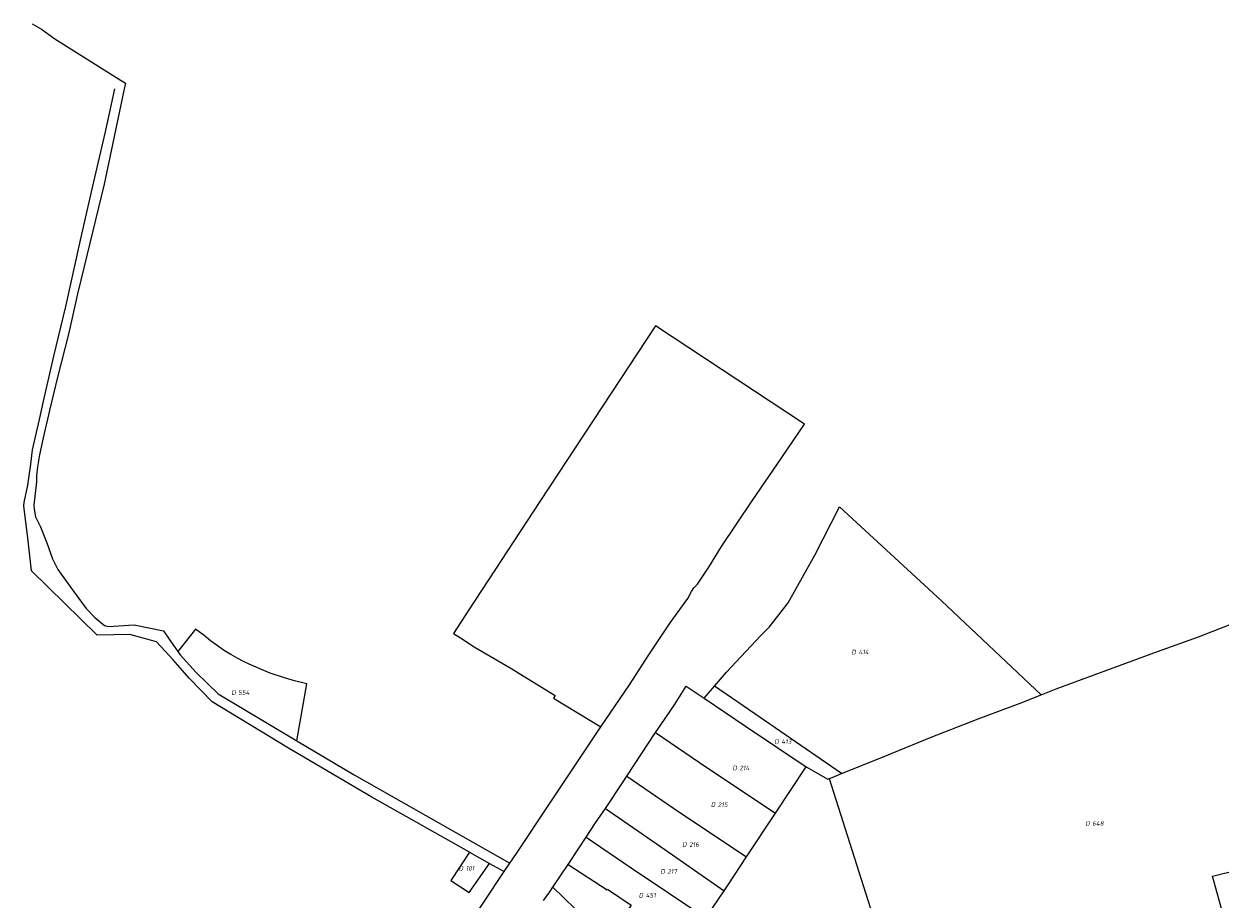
# Model space of a CAD drawing. Header units: metres. Extents: x 154658 to 157381, y 449781 to 452932.
# Tile 43 of 52: x 156010 to 156478, y 452545 to 452887. Entities that reach past the tile are written whole.
import ezdxf
from ezdxf.enums import TextEntityAlignment as Align
from ezdxf.lldxf.tags import DXFTag

# ---------------------------------------------------------------- set-up
doc = ezdxf.new("R2010")
doc.units = ezdxf.units.M
doc.layers.add('B-WE-KG-GRENS_PERCEEL-G', color=150, linetype='KG-PERCEEL', lineweight=18)
doc.layers.add('B-WE-KG-GRENS_PERCEEL-S', color=150, linetype='Continuous', lineweight=25)
doc.styles.add('NLCS-ISO', font='NLCS-ISO.ttf')
doc.styles.get("Standard").update_dxf_attribs({"font": 'verdana.ttf'})
tags = doc.linetypes.add('KG-PERCEEL', pattern='A,5.5,-2,["P",Standard,S=1.8,R=0,X=-0.5,Y=-0.9],-2,5.5,-2,[5,NLCS.SHX,S=0.75,R=0,X=0,Y=0],-2', length=19).pattern_tags.tags
tags[6] = DXFTag(74, 10)

# ---------------------------------------------------------------- blocks, each defined once
blk = doc.blocks.new('SKG-PERCEELNUMMER-SO')
at = {"style": 'NLCS-ISO', "oblique": 10, "flags": 1}
for tag, p in [('GEMEENTECODE', (0, 2.55)), ('PERCEELGROOTTE', (0, -2.45))]:
    blk.add_attdef(tag, text='', height=1.8, dxfattribs=at).set_placement(p, align=Align.MIDDLE_CENTER)
at = {"style": 'NLCS-ISO', "oblique": 10}
blk.add_attdef('SECTIE', text='', height=1.8, dxfattribs=at).set_placement((-0.5, 0), align=Align.MIDDLE_RIGHT)
blk.add_attdef('PERCEELNUMMER', text='', height=1.8, dxfattribs=at).set_placement((0.5, 0), align=Align.MIDDLE_LEFT)

msp = doc.modelspace()

# ---------------------------------------------------------------- linework, layer by layer
at = {"layer": 'B-WE-KG-GRENS_PERCEEL-G', "flags": 128}
for points in [[(156013.71, 452886.832), (156017.334, 452884.739), (156022.505, 452881.032), (156047.415, 452865.41), (156050.097, 452863.688), (156049.553, 452860.837), (156041.744, 452824.119), (156033.939, 452791.978), (156031.354, 452781.303), (156028.017, 452766.052), (156023.504, 452748.665), (156020.471, 452735.657), (156017.921, 452725.009), (156016.509, 452718.276), (156015.796, 452713.645), (156015.4, 452710.18), (156015.403, 452707.742), (156014.325, 452698.631), (156014.407, 452697.037), (156014.96, 452694.028), (156016.951, 452690.129), (156019.384, 452683.861), (156021.617, 452677.576), (156023.7, 452673.449), (156027.275, 452668.318), (156031.099, 452663.179), (156034.83, 452658.218), (156038.135, 452654.673), (156041.957, 452651.611), (156043.405, 452651.124), (156053.528, 452651.857), (156064.978, 452649.421), (156067.499, 452645.863), (156070.664, 452641.355)], [(156184.637, 452562.96), (156146.454, 452584.381), (156113.829, 452603.608), (156084.068, 452621.66), (156075.084, 452630.899), (156068.731, 452638.128), (156062.261, 452645.118), (156051.881, 452648.036), (156039.017, 452647.724), (156013.346, 452672.96), (156011.971, 452685.873), (156010.426, 452698.216), (156010.575, 452699.612), (156011.923, 452706.492), (156013.077, 452714.718), (156013.767, 452720.202), (156016.455, 452732.128), (156018.091, 452739.284), (156022.182, 452756.935), (156026.861, 452776.376), (156032.584, 452802.255), (156037.258, 452822.888), (156042.284, 452844.594), (156046.033, 452861.397)], [(156315.723, 452730.29), (156257.374, 452768.692), (156212.152, 452700), (156184.42, 452657.731), (156178.396, 452648.408), (156181.157, 452646.674), (156186.528, 452643.241), (156200.506, 452634.955), (156218.195, 452624.218), (156217.486, 452623.142), (156235.983, 452611.896)], [(156235.983, 452611.896), (156247.227, 452628.355), (156254.829, 452640.087), (156263.148, 452652.58), (156270.061, 452662.174), (156271.414, 452664.873), (156272.352, 452666.319), (156273.857, 452667.757), (156278.225, 452674.365), (156283.265, 452682.399), (156295.229, 452700.291), (156306.851, 452717.276), (156315.723, 452730.29)], [(156280.48, 452627.87), (156285.165, 452633.306), (156298.482, 452647.548), (156301.918, 452651.022), (156309.253, 452660.474), (156313.029, 452667.165), (156319.756, 452679.115), (156329.372, 452698.02)], [(156329.372, 452698.02), (156369.172, 452661.175), (156408.211, 452624.454)], [(156117.142, 452606.516), (156121.084, 452628.689), (156116.229, 452629.887), (156112.338, 452631.084), (156106.673, 452632.962), (156104.298, 452633.92), (156098.497, 452636.432), (156096.351, 452637.458), (156094.056, 452638.682), (156091.38, 452640.192), (156088.862, 452641.71), (156085.6, 452643.957), (156083.432, 452645.613), (156080.88, 452647.615), (156077.548, 452650.093), (156070.664, 452641.355)], [(156408.211, 452624.454), (156414.121, 452626.785), (156453.722, 452641.427), (156469.769, 452647.187), (156488.806, 452654.565)], [(156070.664, 452641.355), (156071.58, 452640.05), (156077.812, 452633.177)], [(156077.812, 452633.177), (156086.434, 452624.77), (156116.494, 452606.901)], [(156257.459, 452609.68), (156259.455, 452612.704), (156264.804, 452620.517), (156269.359, 452627.789), (156276.376, 452623.079)], [(156276.376, 452623.079), (156280.48, 452627.87)], [(156330.19, 452593.666), (156298.347, 452615.576), (156280.48, 452627.87)], [(156276.376, 452623.079), (156292.651, 452612.153), (156316.349, 452596.242)], [(156330.19, 452593.666), (156344.901, 452599.53), (156365.233, 452607.895), (156383.511, 452615.044), (156400.057, 452621.237), (156408.211, 452624.454)], [(156200.469, 452558.572), (156203.042, 452562.424), (156216.16, 452582.152), (156235.983, 452611.896)], [(156246.198, 452592.617), (156257.459, 452609.68)], [(156257.459, 452609.68), (156277.501, 452596.031), (156304.339, 452578.151)], [(156116.494, 452606.901), (156117.142, 452606.516)], [(156117.142, 452606.516), (156139.617, 452593.156), (156200.469, 452558.572)], [(156304.339, 452578.151), (156316.349, 452596.242)], [(156316.349, 452596.242), (156324.736, 452591.48), (156325.316, 452591.715)], [(156237.789, 452580.052), (156244.762, 452590.441), (156246.198, 452592.617)], [(156246.198, 452592.617), (156266.552, 452578.74), (156293.017, 452561.098)], [(156325.316, 452591.715), (156326.438, 452592.17), (156330.19, 452593.666)], [(156325.316, 452591.715), (156361.755, 452476.804)], [(156230.301, 452568.787), (156233.983, 452574.38), (156237.789, 452580.052)], [(156237.789, 452580.052), (156261.033, 452563.954), (156284.196, 452547.843)], [(156293.017, 452561.098), (156304.339, 452578.151)], [(156361.755, 452476.804), (156488.002, 452507.388), (156475.194, 452553.493), (156552.42, 452572.604)], [(156223.214, 452558.134), (156227.519, 452564.563), (156230.301, 452568.787)], [(156230.301, 452568.787), (156247.864, 452556.813), (156277.066, 452537.244)], [(156184.637, 452562.96), (156177.365, 452551.804), (156184.537, 452547.2), (156192.517, 452558.539)], [(156184.637, 452562.96), (156192.517, 452558.539)], [(156284.196, 452547.843), (156285.779, 452550.195), (156293.017, 452561.098)], [(156192.517, 452558.539), (156198.285, 452555.303)], [(156198.285, 452555.303), (156200.469, 452558.572)], [(156217.271, 452549.202), (156220.207, 452553.644), (156223.214, 452558.134)], [(156223.214, 452558.134), (156238.506, 452548.162), (156238.675, 452548.422), (156247.865, 452542.197), (156245.273, 452538.372), (156247.802, 452536.66)], [(156141.285, 452470.049), (156158.757, 452496.234), (156178.196, 452525.184), (156190.284, 452543.325), (156198.285, 452555.303)], [(156213.619, 452543.984), (156216.107, 452547.441), (156217.271, 452549.202)], [(156217.271, 452549.202), (156234.394, 452532.518), (156249.183, 452513.76)], [(156277.066, 452537.244), (156284.196, 452547.843)]]:
    msp.add_lwpolyline(points, dxfattribs=at)

# ---------------------------------------------------------------- block references
at = {"layer": 'B-WE-KG-GRENS_PERCEEL-S'}
for p, values in [((156336.282, 452641.176), {'PERCEELNUMMER': '414', 'SECTIE': 'D'}), ((156093.736, 452625.327), {'PERCEELNUMMER': '554', 'SECTIE': 'D'}), ((156306.124, 452606.193), {'PERCEELNUMMER': '413', 'SECTIE': 'D'}), ((156289.739, 452595.835), {'PERCEELNUMMER': '214', 'SECTIE': 'D'}), ((156281.276, 452581.499), {'PERCEELNUMMER': '215', 'SECTIE': 'D'}), ((156427.695, 452574.124), {'PERCEELNUMMER': '648', 'SECTIE': 'D'}), ((156270.061, 452565.894), {'PERCEELNUMMER': '216', 'SECTIE': 'D'}), ((156182.705, 452556.595), {'PERCEELNUMMER': '101', 'SECTIE': 'D'}), ((156261.551, 452555.384), {'PERCEELNUMMER': '217', 'SECTIE': 'D'}), ((156253.079, 452546.071), {'PERCEELNUMMER': '451', 'SECTIE': 'D'})]:
    msp.add_blockref('SKG-PERCEELNUMMER-SO', p, dxfattribs=at).add_auto_attribs(values)

doc.saveas('drawing.dxf')
